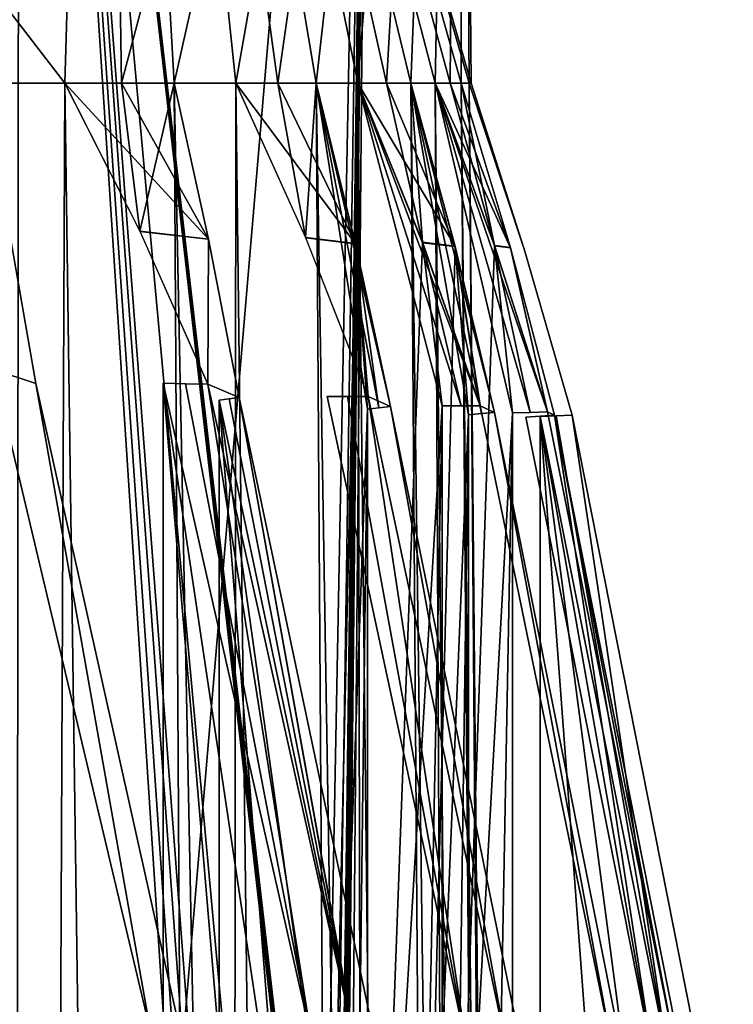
# Model space of a CAD drawing. Header units: millimetres. Extents: x -83 to 83, y -7 to 316.
# Tile 95 of 96: x 68 to 79, y 257 to 273. Entities that reach past the tile are written whole.
import ezdxf

# ---------------------------------------------------------------- set-up
doc = ezdxf.new("R2010")
doc.units = ezdxf.units.MM
doc.header["$LTSCALE"] = 81.481481
for name, color, linetype in [('1039', 7, 'CONTINUOUS'), ('1040', 7, 'CONTINUOUS'), ('1041', 7, 'CONTINUOUS'), ('1042', 7, 'CONTINUOUS'), ('1043', 7, 'CONTINUOUS'), ('1044', 7, 'CONTINUOUS'), ('1045', 7, 'CONTINUOUS'), ('1046', 7, 'CONTINUOUS'), ('1047', 7, 'CONTINUOUS'), ('1048', 7, 'CONTINUOUS'), ('1049', 7, 'CONTINUOUS'), ('1065', 7, 'CONTINUOUS'), ('1066', 7, 'CONTINUOUS'), ('1067', 7, 'CONTINUOUS'), ('1068', 7, 'CONTINUOUS'), ('1069', 7, 'CONTINUOUS'), ('1071', 7, 'CONTINUOUS'), ('1072', 7, 'CONTINUOUS'), ('1073', 7, 'CONTINUOUS'), ('1074', 7, 'CONTINUOUS'), ('1075', 7, 'CONTINUOUS'), ('1118', 7, 'CONTINUOUS'), ('1119', 7, 'CONTINUOUS'), ('1120', 7, 'CONTINUOUS'), ('1121', 7, 'CONTINUOUS'), ('1123', 7, 'CONTINUOUS'), ('1124', 7, 'CONTINUOUS'), ('1125', 7, 'CONTINUOUS'), ('1126', 7, 'CONTINUOUS'), ('1127', 7, 'CONTINUOUS'), ('1129', 7, 'CONTINUOUS'), ('1130', 7, 'CONTINUOUS'), ('1131', 7, 'CONTINUOUS'), ('1132', 7, 'CONTINUOUS'), ('1133', 7, 'CONTINUOUS'), ('876', 7, 'CONTINUOUS'), ('887', 7, 'CONTINUOUS')]:
    doc.layers.add(name, color=color, linetype=linetype)

msp = doc.modelspace()

# ---------------------------------------------------------------- linework, layer by layer
at = {"layer": '1039', "color": 7, "linetype": 'CONTINUOUS'}
for points in [[(68.106, 267.289, 35.114), (67.681, 269.728, 34.39), (67.419, 267.513, 36.287), (68.106, 267.289, 35.114)], [(69.962, 256.812, 36.175), (68.106, 267.289, 35.114), (67.419, 267.513, 36.287), (69.962, 256.812, 36.175)], [(70.468, 256.693, 35.217), (68.106, 267.289, 35.114), (69.962, 256.812, 36.175), (70.468, 256.693, 35.217)]]:
    msp.add_3dface(points, dxfattribs=at)
at = {"layer": '1040', "color": 7, "linetype": 'CONTINUOUS'}
for points in [[(69.493, 272.134, 28.565), (68.577, 272.134, 30.699), (69.789, 269.747, 29.866), (69.493, 272.134, 28.565)], [(70.342, 272.134, 26.405), (69.493, 272.134, 28.565), (69.789, 269.747, 29.866), (70.342, 272.134, 26.405)], [(70.894, 269.619, 27.248), (70.342, 272.134, 26.405), (69.789, 269.747, 29.866), (70.894, 269.619, 27.248)], [(70.882, 267.278, 29.113), (70.894, 269.619, 27.248), (69.789, 269.747, 29.866), (70.882, 267.278, 29.113)], [(71.389, 267.065, 28.006), (70.894, 269.619, 27.248), (70.882, 267.278, 29.113), (71.389, 267.065, 28.006)], [(73.251, 256.688, 28.989), (71.389, 267.065, 28.006), (70.882, 267.278, 29.113), (73.251, 256.688, 28.989)], [(73.604, 256.576, 28.122), (71.389, 267.065, 28.006), (73.251, 256.688, 28.989), (73.604, 256.576, 28.122)]]:
    msp.add_3dface(points, dxfattribs=at)
at = {"layer": '1041', "color": 7, "linetype": 'CONTINUOUS'}
for points in [[(72.015, 272.134, 21.424), (71.334, 272.134, 23.594), (72.46, 269.644, 22.733), (72.015, 272.134, 21.424)], [(72.631, 272.134, 19.234), (72.015, 272.134, 21.424), (72.46, 269.644, 22.733), (72.631, 272.134, 19.234)], [(73.264, 269.547, 20.103), (72.631, 272.134, 19.234), (72.46, 269.644, 22.733), (73.264, 269.547, 20.103)], [(73.471, 267.078, 21.959), (73.264, 269.547, 20.103), (72.46, 269.644, 22.733), (73.471, 267.078, 21.959)], [(73.83, 266.917, 20.881), (73.264, 269.547, 20.103), (73.471, 267.078, 21.959), (73.83, 266.917, 20.881)], [(75.705, 256.584, 21.842), (73.83, 266.917, 20.881), (73.471, 267.078, 21.959), (75.705, 256.584, 21.842)], [(75.956, 256.5, 20.992), (73.83, 266.917, 20.881), (75.705, 256.584, 21.842), (75.956, 256.5, 20.992)]]:
    msp.add_3dface(points, dxfattribs=at)
at = {"layer": '1042', "color": 7, "linetype": 'CONTINUOUS'}
for points in [[(73.765, 272.134, 14.282), (73.305, 272.134, 16.479), (74.347, 269.567, 15.598), (73.765, 272.134, 14.282)], [(74.158, 272.134, 12.073), (73.765, 272.134, 14.282), (74.347, 269.567, 15.598), (74.158, 272.134, 12.073)], [(74.872, 269.502, 12.959), (74.158, 272.134, 12.073), (74.347, 269.567, 15.598), (74.872, 269.502, 12.959)], [(75.281, 266.926, 14.808), (74.872, 269.502, 12.959), (74.347, 269.567, 15.598), (75.281, 266.926, 14.808)], [(75.51, 266.822, 13.751), (74.872, 269.502, 12.959), (75.281, 266.926, 14.808), (75.51, 266.822, 13.751)], [(77.42, 256.506, 14.696), (75.51, 266.822, 13.751), (75.281, 266.926, 14.808), (77.42, 256.506, 14.696)], [(77.582, 256.451, 13.86), (75.51, 266.822, 13.751), (77.42, 256.506, 14.696), (77.582, 256.451, 13.86)]]:
    msp.add_3dface(points, dxfattribs=at)
at = {"layer": '1043', "color": 7, "linetype": 'CONTINUOUS'}
for points in [[(74.794, 272.134, 7.141), (74.55, 272.134, 9.355), (75.509, 269.515, 8.461), (74.794, 272.134, 7.141)], [(74.973, 272.134, 4.921), (74.794, 272.134, 7.141), (75.509, 269.515, 8.461), (74.973, 272.134, 4.921)], [(75.768, 269.483, 5.818), (74.973, 272.134, 4.921), (75.509, 269.515, 8.461), (75.768, 269.483, 5.818)], [(76.366, 266.83, 7.662), (75.768, 269.483, 5.818), (75.509, 269.515, 8.461), (76.366, 266.83, 7.662)], [(76.478, 266.777, 6.617), (75.768, 269.483, 5.818), (76.366, 266.83, 7.662), (76.478, 266.777, 6.617)], [(78.447, 256.455, 7.553), (76.478, 266.777, 6.617), (76.366, 266.83, 7.662), (78.447, 256.455, 7.553)], [(78.526, 256.428, 6.725), (76.478, 266.777, 6.617), (78.447, 256.455, 7.553), (78.526, 256.428, 6.725)]]:
    msp.add_3dface(points, dxfattribs=at)
at = {"layer": '1044', "color": 7, "linetype": 'CONTINUOUS'}
for points in [[(75.135, 272.134, 0), (75.102, 272.134, 2.221), (75.979, 269.486, 1.322), (75.135, 272.134, 0)], [(75.102, 272.134, -2.221), (75.135, 272.134, 0), (75.979, 269.486, 1.322), (75.102, 272.134, -2.221)], [(75.981, 269.479, -1.32), (75.102, 272.134, -2.221), (75.979, 269.486, 1.322), (75.981, 269.479, -1.32)], [(76.761, 266.779, 0.52), (75.981, 269.479, -1.32), (75.979, 269.486, 1.322), (76.761, 266.779, 0.52)], [(76.761, 266.779, -0.52), (75.981, 269.479, -1.32), (76.761, 266.779, 0.52), (76.761, 266.779, -0.52)], [(78.812, 256.429, -0.413), (76.761, 266.779, -0.52), (78.812, 256.429, 0.413), (78.812, 256.429, -0.413)], [(78.812, 256.429, 0.413), (76.761, 266.779, -0.52), (76.761, 266.779, 0.52), (78.812, 256.429, 0.413)]]:
    msp.add_3dface(points, dxfattribs=at)
at = {"layer": '1045', "color": 7, "linetype": 'CONTINUOUS'}
for points in [[(74.55, 272.134, -9.355), (74.794, 272.134, -7.141), (75.77, 269.476, -5.82), (74.55, 272.134, -9.355)], [(75.512, 269.507, -8.459), (74.55, 272.134, -9.355), (75.77, 269.476, -5.82), (75.512, 269.507, -8.459)], [(74.794, 272.134, -7.141), (74.973, 272.134, -4.921), (75.77, 269.476, -5.82), (74.794, 272.134, -7.141)], [(76.366, 266.83, -7.662), (75.512, 269.507, -8.459), (75.77, 269.476, -5.82), (76.366, 266.83, -7.662)], [(76.478, 266.777, -6.617), (76.366, 266.83, -7.662), (75.77, 269.476, -5.82), (76.478, 266.777, -6.617)], [(78.447, 256.455, -7.553), (76.366, 266.83, -7.662), (76.478, 266.777, -6.617), (78.447, 256.455, -7.553)], [(78.526, 256.428, -6.725), (78.447, 256.455, -7.553), (76.478, 266.777, -6.617), (78.526, 256.428, -6.725)]]:
    msp.add_3dface(points, dxfattribs=at)
at = {"layer": '1046', "color": 7, "linetype": 'CONTINUOUS'}
for points in [[(73.305, 272.134, -16.479), (73.765, 272.134, -14.282), (74.873, 269.497, -12.961), (73.305, 272.134, -16.479)], [(74.35, 269.559, -15.595), (73.305, 272.134, -16.479), (74.873, 269.497, -12.961), (74.35, 269.559, -15.595)], [(73.765, 272.134, -14.282), (74.158, 272.134, -12.073), (74.873, 269.497, -12.961), (73.765, 272.134, -14.282)], [(75.281, 266.926, -14.808), (74.35, 269.559, -15.595), (74.873, 269.497, -12.961), (75.281, 266.926, -14.808)], [(75.51, 266.822, -13.751), (75.281, 266.926, -14.808), (74.873, 269.497, -12.961), (75.51, 266.822, -13.751)], [(77.42, 256.506, -14.696), (75.281, 266.926, -14.808), (75.51, 266.822, -13.751), (77.42, 256.506, -14.696)], [(77.582, 256.451, -13.86), (77.42, 256.506, -14.696), (75.51, 266.822, -13.751), (77.582, 256.451, -13.86)]]:
    msp.add_3dface(points, dxfattribs=at)
at = {"layer": '1047', "color": 7, "linetype": 'CONTINUOUS'}
for points in [[(71.334, 272.134, -23.594), (72.015, 272.134, -21.423), (73.265, 269.543, -20.104), (71.334, 272.134, -23.594)], [(72.463, 269.636, -22.73), (71.334, 272.134, -23.594), (73.265, 269.543, -20.104), (72.463, 269.636, -22.73)], [(72.015, 272.134, -21.423), (72.631, 272.134, -19.234), (73.265, 269.543, -20.104), (72.015, 272.134, -21.423)], [(73.471, 267.078, -21.959), (72.463, 269.636, -22.73), (73.265, 269.543, -20.104), (73.471, 267.078, -21.959)], [(73.83, 266.917, -20.881), (73.471, 267.078, -21.959), (73.265, 269.543, -20.104), (73.83, 266.917, -20.881)], [(75.705, 256.584, -21.842), (73.471, 267.078, -21.959), (73.83, 266.917, -20.881), (75.705, 256.584, -21.842)], [(75.956, 256.5, -20.992), (75.705, 256.584, -21.842), (73.83, 266.917, -20.881), (75.956, 256.5, -20.992)]]:
    msp.add_3dface(points, dxfattribs=at)
at = {"layer": '1048', "color": 7, "linetype": 'CONTINUOUS'}
for points in [[(68.577, 272.134, -30.699), (69.493, 272.134, -28.565), (70.894, 269.615, -27.25), (68.577, 272.134, -30.699)], [(69.793, 269.738, -29.863), (68.577, 272.134, -30.699), (70.894, 269.615, -27.25), (69.793, 269.738, -29.863)], [(69.493, 272.134, -28.565), (70.342, 272.134, -26.405), (70.894, 269.615, -27.25), (69.493, 272.134, -28.565)], [(70.882, 267.278, -29.113), (69.793, 269.738, -29.863), (70.894, 269.615, -27.25), (70.882, 267.278, -29.113)], [(71.389, 267.065, -28.006), (70.882, 267.278, -29.113), (70.894, 269.615, -27.25), (71.389, 267.065, -28.006)], [(73.251, 256.688, -28.989), (70.882, 267.278, -29.113), (71.389, 267.065, -28.006), (73.251, 256.688, -28.989)], [(73.604, 256.576, -28.122), (73.251, 256.688, -28.989), (71.389, 267.065, -28.006), (73.604, 256.576, -28.122)]]:
    msp.add_3dface(points, dxfattribs=at)
at = {"layer": '1049', "color": 7, "linetype": 'CONTINUOUS'}
for points in [[(68.106, 267.289, -35.114), (67.419, 267.513, -36.287), (67.681, 269.725, -34.39), (68.106, 267.289, -35.114)], [(69.962, 256.812, -36.175), (67.419, 267.513, -36.287), (68.106, 267.289, -35.114), (69.962, 256.812, -36.175)], [(70.468, 256.693, -35.217), (69.962, 256.812, -36.175), (68.106, 267.289, -35.114), (70.468, 256.693, -35.217)]]:
    msp.add_3dface(points, dxfattribs=at)
at = {"layer": '1065', "color": 7, "linetype": 'CONTINUOUS'}
for points in [[(76.013, 266.746, -6.093), (78.067, 256.413, -6.2), (76.245, 266.761, -6.355), (76.013, 266.746, -6.093)], [(78.067, 256.413, -6.2), (76.478, 266.777, -6.617), (76.245, 266.761, -6.355), (78.067, 256.413, -6.2)], [(78.526, 256.428, -6.725), (76.478, 266.777, -6.617), (78.067, 256.413, -6.2), (78.526, 256.428, -6.725)]]:
    msp.add_3dface(points, dxfattribs=at)
at = {"layer": '1066', "color": 7, "linetype": 'CONTINUOUS'}
for points in [[(74.784, 248.509, -9.136), (74.55, 272.134, -9.355), (75.803, 266.814, -8.187), (74.784, 248.509, -9.136)], [(74.55, 272.134, -9.355), (75.512, 269.507, -8.459), (76.366, 266.83, -7.662), (74.55, 272.134, -9.355)], [(74.55, 272.134, -9.355), (76.366, 266.83, -7.662), (76.084, 266.822, -7.925), (74.55, 272.134, -9.355)], [(75.803, 266.814, -8.187), (74.55, 272.134, -9.355), (76.084, 266.822, -7.925), (75.803, 266.814, -8.187)], [(75.803, 224.9, -8.187), (74.784, 248.509, -9.136), (75.803, 266.814, -8.187), (75.803, 224.9, -8.187)]]:
    msp.add_3dface(points, dxfattribs=at)
at = {"layer": '1067', "color": 7, "linetype": 'CONTINUOUS'}
for points in [[(74.158, 272.134, -12.073), (74.332, 248.513, -12.288), (74.873, 269.497, -12.961), (74.158, 272.134, -12.073)], [(74.873, 269.497, -12.961), (74.332, 248.513, -12.288), (75.092, 266.785, -13.233), (74.873, 269.497, -12.961)], [(75.092, 266.785, -13.233), (75.301, 266.803, -13.492), (74.873, 269.497, -12.961), (75.092, 266.785, -13.233)], [(75.51, 266.822, -13.751), (74.873, 269.497, -12.961), (75.301, 266.803, -13.492), (75.51, 266.822, -13.751)], [(74.332, 248.513, -12.288), (74.505, 224.9, -12.503), (75.092, 266.785, -13.233), (74.332, 248.513, -12.288)], [(75.092, 266.785, -13.233), (74.505, 224.9, -12.503), (75.092, 224.9, -13.233), (75.092, 266.785, -13.233)]]:
    msp.add_3dface(points, dxfattribs=at)
at = {"layer": '1068', "color": 7, "linetype": 'CONTINUOUS'}
for points in [[(73.565, 248.508, -16.259), (73.305, 272.134, -16.479), (74.667, 266.926, -15.327), (73.565, 248.508, -16.259)], [(73.305, 272.134, -16.479), (74.35, 269.559, -15.595), (75.281, 266.926, -14.808), (73.305, 272.134, -16.479)], [(73.305, 272.134, -16.479), (75.281, 266.926, -14.808), (74.974, 266.926, -15.068), (73.305, 272.134, -16.479)], [(74.667, 266.926, -15.327), (73.305, 272.134, -16.479), (74.974, 266.926, -15.068), (74.667, 266.926, -15.327)], [(74.667, 224.9, -15.327), (73.565, 248.508, -16.259), (74.667, 266.926, -15.327), (74.667, 224.9, -15.327)]]:
    msp.add_3dface(points, dxfattribs=at)
at = {"layer": '1069', "color": 7, "linetype": 'CONTINUOUS'}
for points in [[(72.631, 272.134, -19.234), (72.787, 248.513, -19.448), (73.265, 269.543, -20.104), (72.631, 272.134, -19.234)], [(73.265, 269.543, -20.104), (72.787, 248.513, -19.448), (73.46, 266.875, -20.373), (73.265, 269.543, -20.104)], [(73.46, 266.875, -20.373), (73.645, 266.896, -20.627), (73.265, 269.543, -20.104), (73.46, 266.875, -20.373)], [(73.83, 266.917, -20.881), (73.265, 269.543, -20.104), (73.645, 266.896, -20.627), (73.83, 266.917, -20.881)], [(72.787, 248.513, -19.448), (72.943, 224.9, -19.663), (73.46, 266.875, -20.373), (72.787, 248.513, -19.448)], [(73.46, 266.875, -20.373), (72.943, 224.9, -19.663), (73.46, 224.9, -20.373), (73.46, 266.875, -20.373)]]:
    msp.add_3dface(points, dxfattribs=at)
at = {"layer": '1071', "color": 7, "linetype": 'CONTINUOUS'}
for points in [[(73.138, 267.08, -22.214), (73.471, 267.078, -21.959), (72.807, 267.081, -22.467), (73.138, 267.08, -22.214)], [(72.807, 267.081, -22.467), (73.471, 267.078, -21.959), (75.06, 256.594, -22.349), (72.807, 267.081, -22.467)], [(73.471, 267.078, -21.959), (75.705, 256.584, -21.842), (75.06, 256.594, -22.349), (73.471, 267.078, -21.959)]]:
    msp.add_3dface(points, dxfattribs=at)
at = {"layer": '1072', "color": 7, "linetype": 'CONTINUOUS'}
for points in [[(71.066, 267.019, -27.513), (73.28, 256.563, -27.629), (71.228, 267.042, -27.76), (71.066, 267.019, -27.513)], [(73.28, 256.563, -27.629), (71.389, 267.065, -28.006), (71.228, 267.042, -27.76), (73.28, 256.563, -27.629)], [(73.604, 256.576, -28.122), (71.389, 267.065, -28.006), (73.28, 256.563, -27.629), (73.604, 256.576, -28.122)]]:
    msp.add_3dface(points, dxfattribs=at)
at = {"layer": '1073', "color": 7, "linetype": 'CONTINUOUS'}
msp.add_3dface([(73.28, 256.563, -27.629), (71.066, 267.019, -27.513), (71.066, 224.9, -27.513), (73.28, 256.563, -27.629)], dxfattribs=at)
at = {"layer": '1074', "color": 7, "linetype": 'CONTINUOUS'}
for points in [[(70.164, 267.293, -29.607), (70.522, 267.285, -29.361), (72.558, 256.712, -29.482), (70.164, 267.293, -29.607)], [(70.522, 267.285, -29.361), (70.882, 267.278, -29.113), (72.558, 256.712, -29.482), (70.522, 267.285, -29.361)], [(70.882, 267.278, -29.113), (73.251, 256.688, -28.989), (72.558, 256.712, -29.482), (70.882, 267.278, -29.113)]]:
    msp.add_3dface(points, dxfattribs=at)
at = {"layer": '1075', "color": 7, "linetype": 'CONTINUOUS'}
for points in [[(73.361, 245.892, -29.44), (70.164, 267.293, -29.607), (72.558, 256.712, -29.482), (73.361, 245.892, -29.44)], [(70.164, 267.293, -29.607), (73.361, 245.892, -29.44), (73.764, 224.9, -29.419), (70.164, 267.293, -29.607)], [(70.164, 224.9, -29.607), (70.164, 267.293, -29.607), (73.764, 224.9, -29.419), (70.164, 224.9, -29.607)]]:
    msp.add_3dface(points, dxfattribs=at)
at = {"layer": '1118', "color": 7, "linetype": 'CONTINUOUS'}
for points in [[(70.522, 267.285, 29.361), (70.164, 267.293, 29.607), (72.558, 256.712, 29.482), (70.522, 267.285, 29.361)], [(70.882, 267.278, 29.113), (70.522, 267.285, 29.361), (72.558, 256.712, 29.482), (70.882, 267.278, 29.113)], [(73.251, 256.688, 28.989), (70.882, 267.278, 29.113), (72.558, 256.712, 29.482), (73.251, 256.688, 28.989)]]:
    msp.add_3dface(points, dxfattribs=at)
at = {"layer": '1119', "color": 7, "linetype": 'CONTINUOUS'}
msp.add_3dface([(72.558, 256.712, 29.482), (70.164, 267.293, 29.607), (70.164, 224.9, 29.607), (72.558, 256.712, 29.482)], dxfattribs=at)
at = {"layer": '1120', "color": 7, "linetype": 'CONTINUOUS'}
for points in [[(71.066, 267.019, 27.513), (71.228, 267.042, 27.76), (73.28, 256.563, 27.629), (71.066, 267.019, 27.513)], [(71.228, 267.042, 27.76), (71.389, 267.065, 28.006), (73.28, 256.563, 27.629), (71.228, 267.042, 27.76)], [(71.389, 267.065, 28.006), (73.604, 256.576, 28.122), (73.28, 256.563, 27.629), (71.389, 267.065, 28.006)]]:
    msp.add_3dface(points, dxfattribs=at)
at = {"layer": '1121', "color": 7, "linetype": 'CONTINUOUS'}
for points in [[(71.066, 267.019, 27.513), (73.28, 256.563, 27.629), (74.023, 245.901, 27.668), (71.066, 267.019, 27.513)], [(71.066, 267.019, 27.513), (74.023, 245.901, 27.668), (74.406, 224.9, 27.688), (71.066, 267.019, 27.513)], [(71.066, 224.9, 27.513), (71.066, 267.019, 27.513), (74.406, 224.9, 27.688), (71.066, 224.9, 27.513)]]:
    msp.add_3dface(points, dxfattribs=at)
at = {"layer": '1123', "color": 7, "linetype": 'CONTINUOUS'}
for points in [[(73.138, 267.08, 22.214), (72.807, 267.081, 22.467), (75.06, 256.594, 22.349), (73.138, 267.08, 22.214)], [(73.471, 267.078, 21.959), (73.138, 267.08, 22.214), (75.06, 256.594, 22.349), (73.471, 267.078, 21.959)], [(75.705, 256.584, 21.842), (73.471, 267.078, 21.959), (75.06, 256.594, 22.349), (75.705, 256.584, 21.842)]]:
    msp.add_3dface(points, dxfattribs=at)
at = {"layer": '1124', "color": 7, "linetype": 'CONTINUOUS'}
for points in [[(72.787, 248.513, 19.448), (72.631, 272.134, 19.234), (73.46, 266.875, 20.373), (72.787, 248.513, 19.448)], [(72.631, 272.134, 19.234), (73.264, 269.547, 20.103), (73.83, 266.917, 20.881), (72.631, 272.134, 19.234)], [(72.631, 272.134, 19.234), (73.83, 266.917, 20.881), (73.645, 266.896, 20.627), (72.631, 272.134, 19.234)], [(73.46, 266.875, 20.373), (72.631, 272.134, 19.234), (73.645, 266.896, 20.627), (73.46, 266.875, 20.373)], [(73.46, 224.9, 20.373), (72.787, 248.513, 19.448), (73.46, 266.875, 20.373), (73.46, 224.9, 20.373)]]:
    msp.add_3dface(points, dxfattribs=at)
at = {"layer": '1125', "color": 7, "linetype": 'CONTINUOUS'}
for points in [[(73.305, 272.134, 16.479), (73.565, 248.508, 16.259), (74.347, 269.567, 15.598), (73.305, 272.134, 16.479)], [(74.347, 269.567, 15.598), (73.565, 248.508, 16.259), (74.667, 266.926, 15.327), (74.347, 269.567, 15.598)], [(75.281, 266.926, 14.808), (74.347, 269.567, 15.598), (74.974, 266.926, 15.068), (75.281, 266.926, 14.808)], [(74.974, 266.926, 15.068), (74.347, 269.567, 15.598), (74.667, 266.926, 15.327), (74.974, 266.926, 15.068)], [(73.565, 248.508, 16.259), (73.824, 224.9, 16.04), (74.667, 266.926, 15.327), (73.565, 248.508, 16.259)], [(74.667, 266.926, 15.327), (73.824, 224.9, 16.04), (74.667, 224.9, 15.327), (74.667, 266.926, 15.327)]]:
    msp.add_3dface(points, dxfattribs=at)
at = {"layer": '1126', "color": 7, "linetype": 'CONTINUOUS'}
for points in [[(74.332, 248.513, 12.288), (74.158, 272.134, 12.073), (75.092, 266.785, 13.233), (74.332, 248.513, 12.288)], [(74.158, 272.134, 12.073), (74.872, 269.502, 12.959), (75.51, 266.822, 13.751), (74.158, 272.134, 12.073)], [(74.158, 272.134, 12.073), (75.51, 266.822, 13.751), (75.301, 266.803, 13.492), (74.158, 272.134, 12.073)], [(75.092, 266.785, 13.233), (74.158, 272.134, 12.073), (75.301, 266.803, 13.492), (75.092, 266.785, 13.233)], [(75.092, 224.9, 13.233), (74.332, 248.513, 12.288), (75.092, 266.785, 13.233), (75.092, 224.9, 13.233)]]:
    msp.add_3dface(points, dxfattribs=at)
at = {"layer": '1127', "color": 7, "linetype": 'CONTINUOUS'}
for points in [[(74.55, 272.134, 9.355), (74.784, 248.509, 9.136), (75.509, 269.515, 8.461), (74.55, 272.134, 9.355)], [(75.509, 269.515, 8.461), (74.784, 248.509, 9.136), (75.803, 266.814, 8.187), (75.509, 269.515, 8.461)], [(75.803, 266.814, 8.187), (76.084, 266.822, 7.925), (75.509, 269.515, 8.461), (75.803, 266.814, 8.187)], [(76.366, 266.83, 7.662), (75.509, 269.515, 8.461), (76.084, 266.822, 7.925), (76.366, 266.83, 7.662)], [(74.784, 248.509, 9.136), (75.018, 224.9, 8.918), (75.803, 266.814, 8.187), (74.784, 248.509, 9.136)], [(75.803, 266.814, 8.187), (75.018, 224.9, 8.918), (75.803, 224.9, 8.187), (75.803, 266.814, 8.187)]]:
    msp.add_3dface(points, dxfattribs=at)
at = {"layer": '1129', "color": 7, "linetype": 'CONTINUOUS'}
for points in [[(76.013, 266.746, 6.093), (76.245, 266.761, 6.355), (78.067, 256.413, 6.2), (76.013, 266.746, 6.093)], [(76.478, 266.777, 6.617), (78.067, 256.413, 6.2), (76.245, 266.761, 6.355), (76.478, 266.777, 6.617)], [(76.478, 266.777, 6.617), (78.526, 256.428, 6.725), (78.067, 256.413, 6.2), (76.478, 266.777, 6.617)]]:
    msp.add_3dface(points, dxfattribs=at)
at = {"layer": '1130', "color": 7, "linetype": 'CONTINUOUS'}
for points in [[(76.504, 266.767, 0.784), (76.247, 266.756, 1.047), (78.307, 256.416, 0.939), (76.504, 266.767, 0.784)], [(76.761, 266.779, 0.52), (76.504, 266.767, 0.784), (78.307, 256.416, 0.939), (76.761, 266.779, 0.52)], [(78.812, 256.429, 0.413), (76.761, 266.779, 0.52), (78.307, 256.416, 0.939), (78.812, 256.429, 0.413)]]:
    msp.add_3dface(points, dxfattribs=at)
at = {"layer": '1131', "color": 7, "linetype": 'CONTINUOUS'}
msp.add_3dface([(78.307, 256.416, 0.939), (76.247, 266.756, 1.047), (76.247, 224.9, 1.047), (78.307, 256.416, 0.939)], dxfattribs=at)
at = {"layer": '1132', "color": 7, "linetype": 'CONTINUOUS'}
for points in [[(76.247, 266.756, -1.047), (76.504, 266.767, -0.784), (78.307, 256.416, -0.939), (76.247, 266.756, -1.047)], [(76.504, 266.767, -0.784), (76.761, 266.779, -0.52), (78.307, 256.416, -0.939), (76.504, 266.767, -0.784)], [(76.761, 266.779, -0.52), (78.812, 256.429, -0.413), (78.307, 256.416, -0.939), (76.761, 266.779, -0.52)]]:
    msp.add_3dface(points, dxfattribs=at)
at = {"layer": '1133', "color": 7, "linetype": 'CONTINUOUS'}
for points in [[(78.997, 245.894, -0.903), (76.247, 266.756, -1.047), (78.307, 256.416, -0.939), (78.997, 245.894, -0.903)], [(76.247, 266.756, -1.047), (78.997, 245.894, -0.903), (79.364, 224.9, -0.884), (76.247, 266.756, -1.047)], [(76.247, 224.9, -1.047), (76.247, 266.756, -1.047), (79.364, 224.9, -0.884), (76.247, 224.9, -1.047)]]:
    msp.add_3dface(points, dxfattribs=at)
at = {"layer": '876', "color": 7, "linetype": 'CONTINUOUS'}
for points in [[(67.847, 292.695, -28.383), (51.637, 292.695, -52.368), (57.722, 247.9, -44.941), (67.847, 292.695, -28.383)], [(59.328, 227.9, -42.5), (67.847, 292.695, -28.383), (57.722, 247.9, -44.941), (59.328, 227.9, -42.5)], [(59.367, 224.9, -42.399), (67.847, 292.695, -28.383), (59.328, 227.9, -42.5), (59.367, 224.9, -42.399)], [(67.78, 224.9, -26.981), (67.847, 292.695, -28.383), (59.367, 224.9, -42.399), (67.78, 224.9, -26.981)], [(72.265, 224.9, -10), (67.847, 292.695, -28.383), (67.78, 224.9, -26.981), (72.265, 224.9, -10)], [(67.847, 292.695, 28.383), (73.545, 292.695, 0), (67.78, 224.9, 26.981), (67.847, 292.695, 28.383)], [(67.78, 224.9, 26.981), (73.545, 292.695, 0), (72.306, 227.9, 9.895), (67.78, 224.9, 26.981)], [(73.545, 292.695, 0), (67.847, 292.695, -28.383), (73.029, 247.9, -4.275), (73.545, 292.695, 0)], [(73.029, 247.9, -4.275), (67.847, 292.695, -28.383), (73, 247.9, -4.75), (73.029, 247.9, -4.275)], [(73, 247.9, -4.75), (67.847, 292.695, -28.383), (72.967, 247.9, -5.225), (73, 247.9, -4.75)], [(72.967, 247.9, -5.225), (67.847, 292.695, -28.383), (72.873, 237.901, -5.313), (72.967, 247.9, -5.225)], [(72.873, 237.901, -5.313), (67.847, 292.695, -28.383), (72.779, 227.9, -5.4), (72.873, 237.901, -5.313)], [(72.779, 227.9, -5.4), (67.847, 292.695, -28.383), (72.577, 227.9, -7.651), (72.779, 227.9, -5.4)], [(72.577, 227.9, -7.651), (67.847, 292.695, -28.383), (72.306, 227.9, -9.895), (72.577, 227.9, -7.651)], [(72.306, 227.9, -9.895), (67.847, 292.695, -28.383), (72.265, 224.9, -10), (72.306, 227.9, -9.895)], [(72.306, 227.9, 9.895), (73.545, 292.695, 0), (72.577, 227.9, 7.651), (72.306, 227.9, 9.895)], [(72.577, 227.9, 7.651), (73.545, 292.695, 0), (72.967, 247.9, 5.225), (72.577, 227.9, 7.651)], [(72.947, 237.901, 4.187), (73.545, 292.695, 0), (72.864, 227.9, 4.1), (72.947, 237.901, 4.187)], [(72.864, 227.9, 4.1), (73.545, 292.695, 0), (72.979, 227.9), (72.864, 227.9, 4.1)], [(73.029, 247.9, 4.275), (73.545, 292.695, 0), (72.947, 237.901, 4.187), (73.029, 247.9, 4.275)], [(72.967, 247.9, 5.225), (73.545, 292.695, 0), (73, 247.9, 4.75), (72.967, 247.9, 5.225)], [(72.979, 227.9), (73.545, 292.695, 0), (73.029, 247.9, -4.275), (72.979, 227.9)], [(73, 247.9, 4.75), (73.545, 292.695, 0), (73.029, 247.9, 4.275), (73, 247.9, 4.75)]]:
    msp.add_3dface(points, dxfattribs=at)
at = {"layer": '887', "color": 7, "linetype": 'CONTINUOUS'}
for points in [[(67.209, 272.134, 33.588), (68.577, 272.134, 30.699), (52.733, 292.695, 53.269), (67.209, 272.134, 33.588)], [(52.733, 292.695, 53.269), (68.577, 272.134, 30.699), (69.177, 292.695, 28.859), (52.733, 292.695, 53.269)], [(52.733, 292.695, -53.269), (69.177, 292.695, -28.859), (54.297, 272.134, -51.933), (52.733, 292.695, -53.269)], [(54.297, 272.134, -51.933), (69.177, 292.695, -28.859), (56.088, 272.134, -49.994), (54.297, 272.134, -51.933)], [(56.088, 272.134, -49.994), (69.177, 292.695, -28.859), (57.808, 272.134, -47.994), (56.088, 272.134, -49.994)], [(57.808, 272.134, -47.994), (69.177, 292.695, -28.859), (60.265, 272.134, -44.87), (57.808, 272.134, -47.994)], [(60.265, 272.134, -44.87), (69.177, 292.695, -28.859), (61.718, 272.134, -42.849), (60.265, 272.134, -44.87)], [(61.718, 272.134, -42.849), (69.177, 292.695, -28.859), (63.103, 272.134, -40.783), (61.718, 272.134, -42.849)], [(63.103, 272.134, -40.783), (69.177, 292.695, -28.859), (64.939, 272.134, -37.79), (63.103, 272.134, -40.783)], [(64.939, 272.134, -37.79), (69.177, 292.695, -28.859), (66.108, 272.134, -35.706), (64.939, 272.134, -37.79)], [(66.108, 272.134, -35.706), (69.177, 292.695, -28.859), (67.209, 272.134, -33.588), (66.108, 272.134, -35.706)], [(67.209, 272.134, -33.588), (69.177, 292.695, -28.859), (68.577, 272.134, -30.699), (67.209, 272.134, -33.588)], [(68.577, 272.134, 30.699), (69.493, 272.134, 28.565), (69.177, 292.695, 28.859), (68.577, 272.134, 30.699)], [(68.577, 272.134, -30.699), (69.177, 292.695, -28.859), (69.493, 272.134, -28.565), (68.577, 272.134, -30.699)], [(74.973, 272.134, 4.921), (75.102, 272.134, 2.221), (69.177, 292.695, 28.859), (74.973, 272.134, 4.921)], [(69.177, 292.695, 28.859), (75.102, 272.134, 2.221), (75.135, 272.134, 0), (69.177, 292.695, 28.859)], [(74.794, 272.134, 7.141), (74.973, 272.134, 4.921), (69.177, 292.695, 28.859), (74.794, 272.134, 7.141)], [(74.55, 272.134, 9.355), (74.794, 272.134, 7.141), (69.177, 292.695, 28.859), (74.55, 272.134, 9.355)], [(74.158, 272.134, 12.073), (74.55, 272.134, 9.355), (69.177, 292.695, 28.859), (74.158, 272.134, 12.073)], [(73.765, 272.134, 14.282), (74.158, 272.134, 12.073), (69.177, 292.695, 28.859), (73.765, 272.134, 14.282)], [(73.305, 272.134, 16.479), (73.765, 272.134, 14.282), (69.177, 292.695, 28.859), (73.305, 272.134, 16.479)], [(72.631, 272.134, 19.234), (73.305, 272.134, 16.479), (69.177, 292.695, 28.859), (72.631, 272.134, 19.234)], [(72.015, 272.134, 21.424), (72.631, 272.134, 19.234), (69.177, 292.695, 28.859), (72.015, 272.134, 21.424)], [(71.334, 272.134, 23.594), (72.015, 272.134, 21.424), (69.177, 292.695, 28.859), (71.334, 272.134, 23.594)], [(70.342, 272.134, 26.405), (71.334, 272.134, 23.594), (69.177, 292.695, 28.859), (70.342, 272.134, 26.405)], [(69.493, 272.134, 28.565), (70.342, 272.134, 26.405), (69.177, 292.695, 28.859), (69.493, 272.134, 28.565)], [(74.955, 292.695), (69.177, 292.695, 28.859), (75.135, 272.134, 0), (74.955, 292.695)], [(69.177, 292.695, -28.859), (74.955, 292.695), (69.493, 272.134, -28.565), (69.177, 292.695, -28.859)], [(69.493, 272.134, -28.565), (74.955, 292.695), (70.342, 272.134, -26.405), (69.493, 272.134, -28.565)], [(70.342, 272.134, -26.405), (74.955, 292.695), (71.334, 272.134, -23.594), (70.342, 272.134, -26.405)], [(71.334, 272.134, -23.594), (74.955, 292.695), (72.015, 272.134, -21.423), (71.334, 272.134, -23.594)], [(72.015, 272.134, -21.423), (74.955, 292.695), (72.631, 272.134, -19.234), (72.015, 272.134, -21.423)], [(72.631, 272.134, -19.234), (74.955, 292.695), (73.305, 272.134, -16.479), (72.631, 272.134, -19.234)], [(73.305, 272.134, -16.479), (74.955, 292.695), (73.765, 272.134, -14.282), (73.305, 272.134, -16.479)], [(73.765, 272.134, -14.282), (74.955, 292.695), (74.158, 272.134, -12.073), (73.765, 272.134, -14.282)], [(74.158, 272.134, -12.073), (74.955, 292.695), (74.55, 272.134, -9.355), (74.158, 272.134, -12.073)], [(74.55, 272.134, -9.355), (74.955, 292.695), (74.794, 272.134, -7.141), (74.55, 272.134, -9.355)], [(74.794, 272.134, -7.141), (74.955, 292.695), (74.973, 272.134, -4.921), (74.794, 272.134, -7.141)], [(74.973, 272.134, -4.921), (74.955, 292.695), (75.102, 272.134, -2.221), (74.973, 272.134, -4.921)], [(75.102, 272.134, -2.221), (74.955, 292.695), (75.135, 272.134, 0), (75.102, 272.134, -2.221)], [(68.367, 224.9, 32.144), (68.577, 272.134, 30.699), (67.209, 272.134, 33.588), (68.367, 224.9, 32.144)], [(67.334, 248.515, 33.799), (68.367, 224.9, 32.144), (67.209, 272.134, 33.588), (67.334, 248.515, 33.799)], [(67.209, 272.134, -33.588), (68.367, 224.9, -32.144), (67.334, 248.515, -33.799), (67.209, 272.134, -33.588)], [(68.367, 224.9, -32.144), (67.209, 272.134, -33.588), (68.577, 272.134, -30.699), (68.367, 224.9, -32.144)], [(68.577, 272.134, 30.699), (68.367, 224.9, 32.144), (68.902, 248.503, 30.476), (68.577, 272.134, 30.699)], [(68.902, 248.503, -30.476), (68.367, 224.9, -32.144), (68.577, 272.134, -30.699), (68.902, 248.503, -30.476)], [(71.29, 224.9, 25), (71.334, 272.134, 23.594), (70.342, 272.134, 26.405), (71.29, 224.9, 25)], [(70.482, 248.514, 26.618), (71.29, 224.9, 25), (70.342, 272.134, 26.405), (70.482, 248.514, 26.618)], [(70.342, 272.134, -26.405), (71.29, 224.9, -25), (70.482, 248.514, -26.618), (70.342, 272.134, -26.405)], [(71.29, 224.9, -25), (70.342, 272.134, -26.405), (71.334, 272.134, -23.594), (71.29, 224.9, -25)], [(71.334, 272.134, 23.594), (71.29, 224.9, 25), (71.623, 248.506, 23.373), (71.334, 272.134, 23.594)], [(71.623, 248.506, -23.373), (71.29, 224.9, -25), (71.334, 272.134, -23.594), (71.623, 248.506, -23.373)], [(73.406, 224.9, 17.857), (73.305, 272.134, 16.479), (72.631, 272.134, 19.234), (73.406, 224.9, 17.857)], [(72.787, 248.513, 19.448), (73.406, 224.9, 17.857), (72.631, 272.134, 19.234), (72.787, 248.513, 19.448)], [(72.631, 272.134, -19.234), (73.406, 224.9, -17.857), (72.787, 248.513, -19.448), (72.631, 272.134, -19.234)], [(73.406, 224.9, -17.857), (72.631, 272.134, -19.234), (73.305, 272.134, -16.479), (73.406, 224.9, -17.857)], [(73.305, 272.134, 16.479), (73.406, 224.9, 17.857), (73.565, 248.508, 16.259), (73.305, 272.134, 16.479)], [(73.565, 248.508, -16.259), (73.406, 224.9, -17.857), (73.305, 272.134, -16.479), (73.565, 248.508, -16.259)], [(74.783, 224.9, 10.714), (74.55, 272.134, 9.355), (74.158, 272.134, 12.073), (74.783, 224.9, 10.714)], [(74.332, 248.513, 12.288), (74.783, 224.9, 10.714), (74.158, 272.134, 12.073), (74.332, 248.513, 12.288)], [(74.158, 272.134, -12.073), (74.783, 224.9, -10.714), (74.332, 248.513, -12.288), (74.158, 272.134, -12.073)], [(74.783, 224.9, -10.714), (74.158, 272.134, -12.073), (74.55, 272.134, -9.355), (74.783, 224.9, -10.714)], [(74.55, 272.134, 9.355), (74.783, 224.9, 10.714), (74.784, 248.509, 9.136), (74.55, 272.134, 9.355)], [(74.784, 248.509, -9.136), (74.783, 224.9, -10.714), (74.55, 272.134, -9.355), (74.784, 248.509, -9.136)], [(75.462, 224.9, 3.571), (75.102, 272.134, 2.221), (74.973, 272.134, 4.921), (75.462, 224.9, 3.571)], [(75.165, 248.512, 5.137), (75.462, 224.9, 3.571), (74.973, 272.134, 4.921), (75.165, 248.512, 5.137)], [(74.973, 272.134, -4.921), (75.462, 224.9, -3.571), (75.165, 248.512, -5.137), (74.973, 272.134, -4.921)], [(75.462, 224.9, -3.571), (74.973, 272.134, -4.921), (75.102, 272.134, -2.221), (75.462, 224.9, -3.571)], [(75.102, 272.134, 2.221), (75.462, 224.9, 3.571), (75.314, 248.511, 2.004), (75.102, 272.134, 2.221)], [(75.314, 248.511, -2.004), (75.462, 224.9, -3.571), (75.102, 272.134, -2.221), (75.314, 248.511, -2.004)]]:
    msp.add_3dface(points, dxfattribs=at)

doc.saveas('drawing.dxf')
